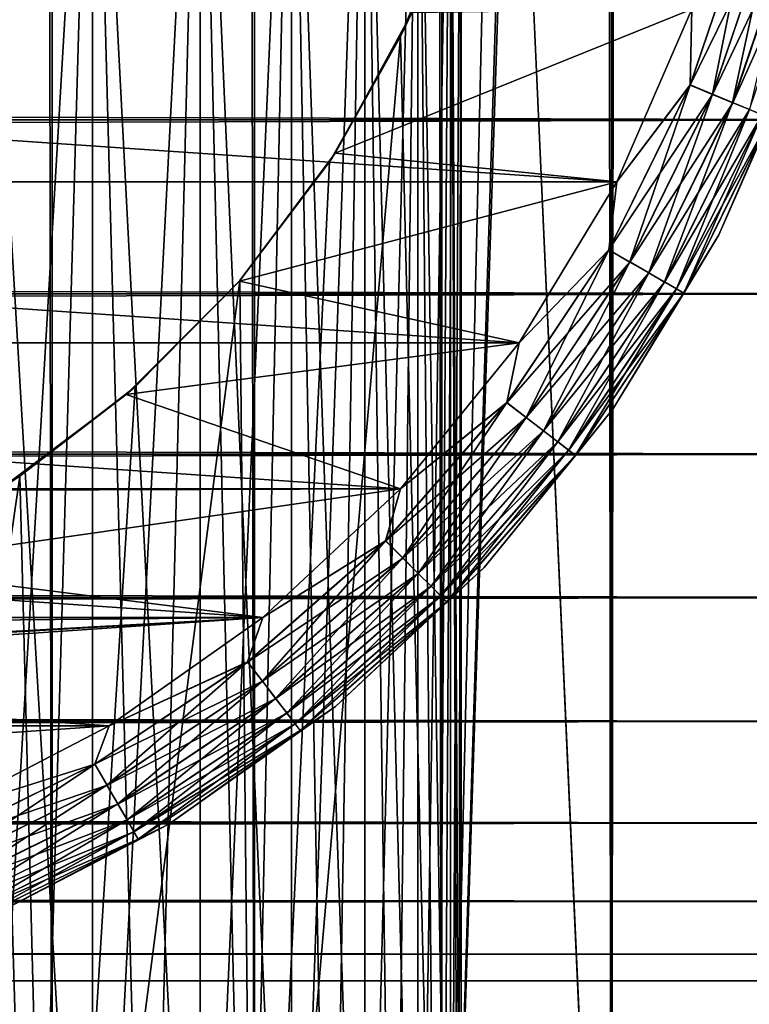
# Model space of a CAD drawing. Extents: x -265 to 265, y 0 to 1307.
# Tile 81 of 256: x 255.46 to 261.81, y 7.33 to 15.89. Entities that reach past the tile are written whole.
import ezdxf

# ---------------------------------------------------------------- set-up
doc = ezdxf.new("R2010")
doc.units = 0
doc.header["$LTSCALE"] = 81.481481
for name, color, linetype in [('119', 7, 'CONTINUOUS'), ('120', 7, 'CONTINUOUS'), ('128', 7, 'CONTINUOUS'), ('129', 7, 'CONTINUOUS'), ('130', 7, 'CONTINUOUS'), ('132', 7, 'CONTINUOUS'), ('136', 7, 'CONTINUOUS'), ('140', 7, 'CONTINUOUS'), ('144', 7, 'CONTINUOUS'), ('145', 7, 'CONTINUOUS'), ('76', 7, 'CONTINUOUS')]:
    doc.layers.add(name, color=color, linetype=linetype)

msp = doc.modelspace()

# ---------------------------------------------------------------- linework, layer by layer
at = {"layer": '119', "color": 7, "linetype": 'CONTINUOUS'}
for points in [[(253.8823, 1, 14.4889), (255.7403, 1, 13.8582), (253.8823, 1299, 14.4889), (253.8823, 1, 14.4889)], [(253.8823, 1299, 14.4889), (255.7403, 1, 13.8582), (255.7403, 1299, 13.8582), (253.8823, 1299, 14.4889)], [(255.7403, 1, 13.8582), (257.5, 1, 12.9904), (255.7403, 1299, 13.8582), (255.7403, 1, 13.8582)], [(255.7403, 1299, 13.8582), (257.5, 1, 12.9904), (257.5, 1299, 12.9904), (255.7403, 1299, 13.8582)], [(257.5, 1, 12.9904), (259.1314, 1, 11.9003), (257.5, 1299, 12.9904), (257.5, 1, 12.9904)], [(257.5, 1299, 12.9904), (259.1314, 1, 11.9003), (259.1314, 1299, 11.9003), (257.5, 1299, 12.9904)], [(259.1314, 1, 11.9003), (260.6066, 1, 10.6066), (259.1314, 1299, 11.9003), (259.1314, 1, 11.9003)], [(259.1314, 1299, 11.9003), (260.6066, 1, 10.6066), (260.6066, 1299, 10.6066), (259.1314, 1299, 11.9003)], [(260.6066, 1, 10.6066), (261.9003, 1, 9.1314), (260.6066, 1299, 10.6066), (260.6066, 1, 10.6066)], [(260.6066, 1299, 10.6066), (261.9003, 1, 9.1314), (261.9003, 1299, 9.1314), (260.6066, 1299, 10.6066)]]:
    msp.add_3dface(points, dxfattribs=at)
at = {"layer": '120', "color": 7, "linetype": 'CONTINUOUS'}
for points in [[(260.6066, 1299, -10.6066), (260.6066, 1, -10.6066), (259.75, 20, -11.399), (260.6066, 1299, -10.6066)], [(261.9003, 1, -9.1314), (260.6066, 1, -10.6066), (261.9003, 1299, -9.1314), (261.9003, 1, -9.1314)], [(261.9003, 1299, -9.1314), (260.6066, 1, -10.6066), (260.6066, 1299, -10.6066), (261.9003, 1299, -9.1314)], [(260.6066, 1, -10.6066), (259.1314, 1, -11.9003), (259.75, 20, -11.399), (260.6066, 1, -10.6066)], [(259.75, 20, -11.399), (259.1314, 1, -11.9003), (259.6951, 18.9668, -11.4457), (259.75, 20, -11.399)], [(259.6951, 18.9668, -11.4457), (259.1314, 1, -11.9003), (259.525, 17.9175, -11.5877), (259.6951, 18.9668, -11.4457)], [(259.525, 17.9175, -11.5877), (259.1314, 1, -11.9003), (259.2244, 16.842, -11.8284), (259.525, 17.9175, -11.5877)], [(259.2244, 16.842, -11.8284), (259.1314, 1, -11.9003), (258.7723, 15.7446, -12.1674), (259.2244, 16.842, -11.8284)], [(259.1314, 1, -11.9003), (257.5, 1, -12.9904), (258.7723, 15.7446, -12.1674), (259.1314, 1, -11.9003)], [(258.7723, 15.7446, -12.1674), (257.5, 1, -12.9904), (258.1533, 14.6534, -12.5906), (258.7723, 15.7446, -12.1674)], [(258.1533, 14.6534, -12.5906), (257.5, 1, -12.9904), (257.3737, 13.621, -13.0625), (258.1533, 14.6534, -12.5906)], [(257.5, 1, -12.9904), (255.7403, 1, -13.8582), (257.3737, 13.621, -13.0625), (257.5, 1, -12.9904)], [(257.3737, 13.621, -13.0625), (255.7403, 1, -13.8582), (256.4613, 12.6984, -13.537), (257.3737, 13.621, -13.0625)], [(256.4613, 12.6984, -13.537), (255.7403, 1, -13.8582), (255.4584, 11.9211, -13.9716), (256.4613, 12.6984, -13.537)], [(255.7403, 1, -13.8582), (253.8823, 1, -14.4889), (255.4584, 11.9211, -13.9716), (255.7403, 1, -13.8582)], [(255.4584, 11.9211, -13.9716), (253.8823, 1, -14.4889), (254.4009, 11.2997, -14.3399), (255.4584, 11.9211, -13.9716)]]:
    msp.add_3dface(points, dxfattribs=at)
at = {"layer": '128', "color": 7, "linetype": 'CONTINUOUS'}
for points in [[(259.2244, 16.842, -11.8284), (258.7723, 15.7446, -12.1674), (258.8689, 15.9497, -25), (259.2244, 16.842, -11.8284)], [(258.8689, 15.9497, -25), (258.7723, 15.7446, -12.1674), (258.2022, 14.7288, -25), (258.8689, 15.9497, -25)], [(258.7723, 15.7446, -12.1674), (258.1533, 14.6534, -12.5906), (258.2022, 14.7288, -25), (258.7723, 15.7446, -12.1674)], [(258.2022, 14.7288, -25), (257.3737, 13.621, -13.0625), (257.3686, 13.6151, -25), (258.2022, 14.7288, -25)], [(258.1533, 14.6534, -12.5906), (257.3737, 13.621, -13.0625), (258.2022, 14.7288, -25), (258.1533, 14.6534, -12.5906)], [(257.3737, 13.621, -13.0625), (256.4613, 12.6984, -13.537), (257.3686, 13.6151, -25), (257.3737, 13.621, -13.0625)], [(257.3686, 13.6151, -25), (256.4613, 12.6984, -13.537), (256.3849, 12.6314, -25), (257.3686, 13.6151, -25)], [(256.4613, 12.6984, -13.537), (255.4584, 11.9211, -13.9716), (256.3849, 12.6314, -25), (256.4613, 12.6984, -13.537)], [(256.3849, 12.6314, -25), (255.4584, 11.9211, -13.9716), (255.2712, 11.7978, -25), (256.3849, 12.6314, -25)], [(255.4584, 11.9211, -13.9716), (254.4009, 11.2997, -14.3399), (255.2712, 11.7978, -25), (255.4584, 11.9211, -13.9716)]]:
    msp.add_3dface(points, dxfattribs=at)
at = {"layer": '129', "color": 7, "linetype": 'CONTINUOUS'}
for points in [[(258.8689, 15.9497, -25), (258.2022, 14.7288, -25), (261.3071, 15.9814, -25), (258.8689, 15.9497, -25)], [(261.3071, 15.9814, -25), (258.2022, 14.7288, -25), (260.6546, 14.4792, -25), (261.3071, 15.9814, -25)], [(258.2022, 14.7288, -25), (257.3686, 13.6151, -25), (260.6546, 14.4792, -25), (258.2022, 14.7288, -25)], [(260.6546, 14.4792, -25), (257.3686, 13.6151, -25), (259.8036, 13.0798, -25), (260.6546, 14.4792, -25)], [(257.3686, 13.6151, -25), (256.3849, 12.6314, -25), (259.8036, 13.0798, -25), (257.3686, 13.6151, -25)], [(259.8036, 13.0798, -25), (256.3849, 12.6314, -25), (258.77, 11.8093, -25), (259.8036, 13.0798, -25)], [(256.3849, 12.6314, -25), (255.2712, 11.7978, -25), (258.77, 11.8093, -25), (256.3849, 12.6314, -25)], [(255.2712, 11.7978, -25), (254.0503, 11.1311, -25), (258.77, 11.8093, -25), (255.2712, 11.7978, -25)], [(258.77, 11.8093, -25), (254.0503, 11.1311, -25), (257.573, 10.6914, -25), (258.77, 11.8093, -25)], [(254.0503, 11.1311, -25), (252.7469, 10.6449, -25), (257.573, 10.6914, -25), (254.0503, 11.1311, -25)], [(250, 10.25, -25), (243.765, 9.7469, -25), (257.573, 10.6914, -25), (250, 10.25, -25)], [(257.573, 10.6914, -25), (243.765, 9.7469, -25), (256.235, 9.7469, -25), (257.573, 10.6914, -25)], [(251.3876, 10.3492, -25), (250, 10.25, -25), (257.573, 10.6914, -25), (251.3876, 10.3492, -25)], [(252.7469, 10.6449, -25), (251.3876, 10.3492, -25), (257.573, 10.6914, -25), (252.7469, 10.6449, -25)], [(243.765, 9.7469, -25), (245.2192, 8.9934, -25), (256.235, 9.7469, -25), (243.765, 9.7469, -25)], [(256.235, 9.7469, -25), (245.2192, 8.9934, -25), (254.7808, 8.9934, -25), (256.235, 9.7469, -25)]]:
    msp.add_3dface(points, dxfattribs=at)
at = {"layer": '130', "color": 7, "linetype": 'CONTINUOUS'}
for points in [[(239.3454, 14.4792, -75), (238.6929, 15.9814, -75), (260.6546, 14.4792, -75), (239.3454, 14.4792, -75)], [(260.6546, 14.4792, -75), (238.6929, 15.9814, -75), (261.3071, 15.9814, -75), (260.6546, 14.4792, -75)], [(240.1964, 13.0798, -75), (239.3454, 14.4792, -75), (259.8036, 13.0798, -75), (240.1964, 13.0798, -75)], [(259.8036, 13.0798, -75), (239.3454, 14.4792, -75), (260.6546, 14.4792, -75), (259.8036, 13.0798, -75)], [(241.23, 11.8093, -75), (240.1964, 13.0798, -75), (258.77, 11.8093, -75), (241.23, 11.8093, -75)], [(258.77, 11.8093, -75), (240.1964, 13.0798, -75), (259.8036, 13.0798, -75), (258.77, 11.8093, -75)], [(242.427, 10.6914, -75), (241.23, 11.8093, -75), (257.573, 10.6914, -75), (242.427, 10.6914, -75)], [(257.573, 10.6914, -75), (241.23, 11.8093, -75), (258.77, 11.8093, -75), (257.573, 10.6914, -75)], [(243.765, 9.7469, -75), (242.427, 10.6914, -75), (256.235, 9.7469, -75), (243.765, 9.7469, -75)], [(256.235, 9.7469, -75), (242.427, 10.6914, -75), (257.573, 10.6914, -75), (256.235, 9.7469, -75)], [(254.7808, 8.9934, -75), (243.765, 9.7469, -75), (256.235, 9.7469, -75), (254.7808, 8.9934, -75)]]:
    msp.add_3dface(points, dxfattribs=at)
at = {"layer": '132', "color": 7, "linetype": 'CONTINUOUS'}
for points in [[(261.5425, 14.0192, -74), (262.2494, 15.6466, -74), (261.5425, 14.0192, -26), (261.5425, 14.0192, -74)], [(261.5425, 14.0192, -26), (262.2494, 15.6466, -74), (262.2494, 15.6466, -26), (261.5425, 14.0192, -26)], [(260.6206, 12.5032, -74), (261.5425, 14.0192, -74), (260.6206, 12.5032, -26), (260.6206, 12.5032, -74)], [(260.6206, 12.5032, -26), (261.5425, 14.0192, -74), (261.5425, 14.0192, -26), (260.6206, 12.5032, -26)], [(259.5009, 11.1268, -74), (260.6206, 12.5032, -74), (259.5009, 11.1268, -26), (259.5009, 11.1268, -74)], [(259.5009, 11.1268, -26), (260.6206, 12.5032, -74), (260.6206, 12.5032, -26), (259.5009, 11.1268, -26)], [(258.2041, 9.9158, -74), (259.5009, 11.1268, -74), (258.2041, 9.9158, -26), (258.2041, 9.9158, -74)], [(258.2041, 9.9158, -26), (259.5009, 11.1268, -74), (259.5009, 11.1268, -26), (258.2041, 9.9158, -26)], [(256.7546, 8.8925, -74), (258.2041, 9.9158, -74), (256.7546, 8.8925, -26), (256.7546, 8.8925, -74)], [(256.7546, 8.8925, -26), (258.2041, 9.9158, -74), (258.2041, 9.9158, -26), (256.7546, 8.8925, -26)], [(255.1792, 8.0763, -74), (256.7546, 8.8925, -74), (255.1792, 8.0763, -26), (255.1792, 8.0763, -74)], [(255.1792, 8.0763, -26), (256.7546, 8.8925, -74), (256.7546, 8.8925, -26), (255.1792, 8.0763, -26)]]:
    msp.add_3dface(points, dxfattribs=at)
at = {"layer": '136', "color": 7, "linetype": 'CONTINUOUS'}
for points in [[(261.2911, 15.3231, -74.9752), (261.3071, 15.9814, -75), (261.805, 16.8369, -74.9752), (261.2911, 15.3231, -74.9752)], [(261.2911, 15.3231, -74.9752), (261.805, 16.8369, -74.9752), (261.4867, 15.2421, -74.9014), (261.2911, 15.3231, -74.9752)], [(261.4867, 15.2421, -74.9014), (261.805, 16.8369, -74.9752), (262.0094, 16.7821, -74.9014), (261.4867, 15.2421, -74.9014)], [(261.4867, 15.2421, -74.9014), (262.0094, 16.7821, -74.9014), (261.6621, 15.1694, -74.7823), (261.4867, 15.2421, -74.9014)], [(261.6621, 15.1694, -74.7823), (262.0094, 16.7821, -74.9014), (262.1928, 16.7329, -74.7823), (261.6621, 15.1694, -74.7823)], [(261.6621, 15.1694, -74.7823), (262.1928, 16.7329, -74.7823), (261.8086, 15.1087, -74.6238), (261.6621, 15.1694, -74.7823)], [(260.6546, 14.4792, -75), (261.3071, 15.9814, -75), (261.2911, 15.3231, -74.9752), (260.6546, 14.4792, -75)], [(262.2494, 15.6466, -74), (261.5425, 14.0192, -74), (261.9873, 15.0347, -74.2225), (262.2494, 15.6466, -74)], [(260.5841, 13.8893, -74.9752), (260.6546, 14.4792, -75), (261.2911, 15.3231, -74.9752), (260.5841, 13.8893, -74.9752)], [(260.5841, 13.8893, -74.9752), (261.2911, 15.3231, -74.9752), (260.7674, 13.7835, -74.9014), (260.5841, 13.8893, -74.9752)], [(260.7674, 13.7835, -74.9014), (261.2911, 15.3231, -74.9752), (261.4867, 15.2421, -74.9014), (260.7674, 13.7835, -74.9014)], [(260.7674, 13.7835, -74.9014), (261.4867, 15.2421, -74.9014), (260.9318, 13.6885, -74.7823), (260.7674, 13.7835, -74.9014)], [(260.9318, 13.6885, -74.7823), (261.4867, 15.2421, -74.9014), (261.6621, 15.1694, -74.7823), (260.9318, 13.6885, -74.7823)], [(260.9318, 13.6885, -74.7823), (261.6621, 15.1694, -74.7823), (261.0691, 13.6092, -74.6238), (260.9318, 13.6885, -74.7823)], [(261.0691, 13.6092, -74.6238), (261.6621, 15.1694, -74.7823), (261.8086, 15.1087, -74.6238), (261.0691, 13.6092, -74.6238)], [(261.0691, 13.6092, -74.6238), (261.8086, 15.1087, -74.6238), (261.1725, 13.5496, -74.4341), (261.0691, 13.6092, -74.6238)], [(261.1725, 13.5496, -74.4341), (261.8086, 15.1087, -74.6238), (261.9189, 15.0631, -74.4341), (261.1725, 13.5496, -74.4341)], [(261.1725, 13.5496, -74.4341), (261.9189, 15.0631, -74.4341), (261.2366, 13.5125, -74.2225), (261.1725, 13.5496, -74.4341)], [(261.2366, 13.5125, -74.2225), (261.9189, 15.0631, -74.4341), (261.9873, 15.0347, -74.2225), (261.2366, 13.5125, -74.2225)], [(261.5425, 14.0192, -74), (261.2366, 13.5125, -74.2225), (261.9873, 15.0347, -74.2225), (261.5425, 14.0192, -74)], [(259.8036, 13.0798, -75), (260.6546, 14.4792, -75), (260.5841, 13.8893, -74.9752), (259.8036, 13.0798, -75)], [(261.5425, 14.0192, -74), (260.6206, 12.5032, -74), (261.2366, 13.5125, -74.2225), (261.5425, 14.0192, -74)], [(259.6959, 12.5601, -74.9752), (259.8036, 13.0798, -75), (260.5841, 13.8893, -74.9752), (259.6959, 12.5601, -74.9752)], [(259.6959, 12.5601, -74.9752), (260.5841, 13.8893, -74.9752), (259.8638, 12.4312, -74.9014), (259.6959, 12.5601, -74.9752)], [(259.8638, 12.4312, -74.9014), (260.5841, 13.8893, -74.9752), (260.7674, 13.7835, -74.9014), (259.8638, 12.4312, -74.9014)], [(259.8638, 12.4312, -74.9014), (260.7674, 13.7835, -74.9014), (260.0145, 12.3156, -74.7823), (259.8638, 12.4312, -74.9014)], [(260.0145, 12.3156, -74.7823), (260.7674, 13.7835, -74.9014), (260.9318, 13.6885, -74.7823), (260.0145, 12.3156, -74.7823)], [(260.0145, 12.3156, -74.7823), (260.9318, 13.6885, -74.7823), (260.1403, 12.2191, -74.6238), (260.0145, 12.3156, -74.7823)], [(260.1403, 12.2191, -74.6238), (260.9318, 13.6885, -74.7823), (261.0691, 13.6092, -74.6238), (260.1403, 12.2191, -74.6238)], [(260.1403, 12.2191, -74.6238), (261.0691, 13.6092, -74.6238), (260.2349, 12.1464, -74.4341), (260.1403, 12.2191, -74.6238)], [(260.2349, 12.1464, -74.4341), (261.0691, 13.6092, -74.6238), (261.1725, 13.5496, -74.4341), (260.2349, 12.1464, -74.4341)], [(260.2349, 12.1464, -74.4341), (261.1725, 13.5496, -74.4341), (260.2937, 12.1014, -74.2225), (260.2349, 12.1464, -74.4341)], [(260.2937, 12.1014, -74.2225), (261.1725, 13.5496, -74.4341), (261.2366, 13.5125, -74.2225), (260.2937, 12.1014, -74.2225)], [(260.6206, 12.5032, -74), (260.2937, 12.1014, -74.2225), (261.2366, 13.5125, -74.2225), (260.6206, 12.5032, -74)], [(258.77, 11.8093, -75), (259.8036, 13.0798, -75), (259.6959, 12.5601, -74.9752), (258.77, 11.8093, -75)], [(258.6419, 11.3581, -74.9752), (258.77, 11.8093, -75), (259.6959, 12.5601, -74.9752), (258.6419, 11.3581, -74.9752)], [(258.6419, 11.3581, -74.9752), (259.6959, 12.5601, -74.9752), (258.7915, 11.2085, -74.9014), (258.6419, 11.3581, -74.9752)], [(258.7915, 11.2085, -74.9014), (259.6959, 12.5601, -74.9752), (259.8638, 12.4312, -74.9014), (258.7915, 11.2085, -74.9014)], [(258.7915, 11.2085, -74.9014), (259.8638, 12.4312, -74.9014), (258.9258, 11.0742, -74.7823), (258.7915, 11.2085, -74.9014)], [(258.9258, 11.0742, -74.7823), (259.8638, 12.4312, -74.9014), (260.0145, 12.3156, -74.7823), (258.9258, 11.0742, -74.7823)], [(260.6206, 12.5032, -74), (259.5009, 11.1268, -74), (260.2937, 12.1014, -74.2225), (260.6206, 12.5032, -74)], [(258.9258, 11.0742, -74.7823), (260.0145, 12.3156, -74.7823), (259.0379, 10.9621, -74.6238), (258.9258, 11.0742, -74.7823)], [(259.0379, 10.9621, -74.6238), (260.0145, 12.3156, -74.7823), (260.1403, 12.2191, -74.6238), (259.0379, 10.9621, -74.6238)], [(259.0379, 10.9621, -74.6238), (260.1403, 12.2191, -74.6238), (259.1223, 10.8777, -74.4341), (259.0379, 10.9621, -74.6238)], [(259.1223, 10.8777, -74.4341), (260.1403, 12.2191, -74.6238), (260.2349, 12.1464, -74.4341), (259.1223, 10.8777, -74.4341)], [(259.1223, 10.8777, -74.4341), (260.2349, 12.1464, -74.4341), (259.1747, 10.8253, -74.2225), (259.1223, 10.8777, -74.4341)], [(259.1747, 10.8253, -74.2225), (260.2349, 12.1464, -74.4341), (260.2937, 12.1014, -74.2225), (259.1747, 10.8253, -74.2225)], [(259.5009, 11.1268, -74), (259.1747, 10.8253, -74.2225), (260.2937, 12.1014, -74.2225), (259.5009, 11.1268, -74)], [(257.573, 10.6914, -75), (258.77, 11.8093, -75), (258.6419, 11.3581, -74.9752), (257.573, 10.6914, -75)], [(257.4399, 10.3041, -74.9752), (257.573, 10.6914, -75), (258.6419, 11.3581, -74.9752), (257.4399, 10.3041, -74.9752)], [(257.4399, 10.3041, -74.9752), (258.6419, 11.3581, -74.9752), (257.5688, 10.1362, -74.9014), (257.4399, 10.3041, -74.9752)], [(257.5688, 10.1362, -74.9014), (258.6419, 11.3581, -74.9752), (258.7915, 11.2085, -74.9014), (257.5688, 10.1362, -74.9014)], [(257.5688, 10.1362, -74.9014), (258.7915, 11.2085, -74.9014), (257.6844, 9.9855, -74.7823), (257.5688, 10.1362, -74.9014)], [(257.6844, 9.9855, -74.7823), (258.7915, 11.2085, -74.9014), (258.9258, 11.0742, -74.7823), (257.6844, 9.9855, -74.7823)], [(257.6844, 9.9855, -74.7823), (258.9258, 11.0742, -74.7823), (257.7809, 9.8597, -74.6238), (257.6844, 9.9855, -74.7823)], [(257.7809, 9.8597, -74.6238), (258.9258, 11.0742, -74.7823), (259.0379, 10.9621, -74.6238), (257.7809, 9.8597, -74.6238)], [(259.5009, 11.1268, -74), (258.2041, 9.9158, -74), (259.1747, 10.8253, -74.2225), (259.5009, 11.1268, -74)], [(257.7809, 9.8597, -74.6238), (259.0379, 10.9621, -74.6238), (257.8536, 9.7651, -74.4341), (257.7809, 9.8597, -74.6238)], [(257.8536, 9.7651, -74.4341), (259.0379, 10.9621, -74.6238), (259.1223, 10.8777, -74.4341), (257.8536, 9.7651, -74.4341)], [(257.8536, 9.7651, -74.4341), (259.1223, 10.8777, -74.4341), (257.8986, 9.7063, -74.2225), (257.8536, 9.7651, -74.4341)], [(257.8986, 9.7063, -74.2225), (259.1223, 10.8777, -74.4341), (259.1747, 10.8253, -74.2225), (257.8986, 9.7063, -74.2225)], [(258.2041, 9.9158, -74), (257.8986, 9.7063, -74.2225), (259.1747, 10.8253, -74.2225), (258.2041, 9.9158, -74)], [(256.235, 9.7469, -75), (257.573, 10.6914, -75), (257.4399, 10.3041, -74.9752), (256.235, 9.7469, -75)], [(256.1107, 9.4159, -74.9752), (256.235, 9.7469, -75), (257.4399, 10.3041, -74.9752), (256.1107, 9.4159, -74.9752)], [(256.1107, 9.4159, -74.9752), (257.4399, 10.3041, -74.9752), (256.2165, 9.2326, -74.9014), (256.1107, 9.4159, -74.9752)], [(256.2165, 9.2326, -74.9014), (257.4399, 10.3041, -74.9752), (257.5688, 10.1362, -74.9014), (256.2165, 9.2326, -74.9014)], [(256.2165, 9.2326, -74.9014), (257.5688, 10.1362, -74.9014), (256.3115, 9.0682, -74.7823), (256.2165, 9.2326, -74.9014)], [(256.3115, 9.0682, -74.7823), (257.5688, 10.1362, -74.9014), (257.6844, 9.9855, -74.7823), (256.3115, 9.0682, -74.7823)], [(256.3115, 9.0682, -74.7823), (257.6844, 9.9855, -74.7823), (256.3908, 8.9309, -74.6238), (256.3115, 9.0682, -74.7823)], [(256.3908, 8.9309, -74.6238), (257.6844, 9.9855, -74.7823), (257.7809, 9.8597, -74.6238), (256.3908, 8.9309, -74.6238)], [(256.3908, 8.9309, -74.6238), (257.7809, 9.8597, -74.6238), (256.4504, 8.8275, -74.4341), (256.3908, 8.9309, -74.6238)], [(256.4504, 8.8275, -74.4341), (257.7809, 9.8597, -74.6238), (257.8536, 9.7651, -74.4341), (256.4504, 8.8275, -74.4341)], [(258.2041, 9.9158, -74), (256.7546, 8.8925, -74), (257.8986, 9.7063, -74.2225), (258.2041, 9.9158, -74)], [(256.4504, 8.8275, -74.4341), (257.8536, 9.7651, -74.4341), (256.4875, 8.7634, -74.2225), (256.4504, 8.8275, -74.4341)], [(256.4875, 8.7634, -74.2225), (257.8536, 9.7651, -74.4341), (257.8986, 9.7063, -74.2225), (256.4875, 8.7634, -74.2225)], [(254.7808, 8.9934, -75), (256.235, 9.7469, -75), (256.1107, 9.4159, -74.9752), (254.7808, 8.9934, -75)], [(256.7546, 8.8925, -74), (256.4875, 8.7634, -74.2225), (257.8986, 9.7063, -74.2225), (256.7546, 8.8925, -74)], [(254.6769, 8.7089, -74.9752), (254.7808, 8.9934, -75), (256.1107, 9.4159, -74.9752), (254.6769, 8.7089, -74.9752)], [(254.6769, 8.7089, -74.9752), (256.1107, 9.4159, -74.9752), (254.7579, 8.5133, -74.9014), (254.6769, 8.7089, -74.9752)], [(254.7579, 8.5133, -74.9014), (256.1107, 9.4159, -74.9752), (256.2165, 9.2326, -74.9014), (254.7579, 8.5133, -74.9014)], [(254.7579, 8.5133, -74.9014), (256.2165, 9.2326, -74.9014), (254.8306, 8.3379, -74.7823), (254.7579, 8.5133, -74.9014)], [(254.8306, 8.3379, -74.7823), (256.2165, 9.2326, -74.9014), (256.3115, 9.0682, -74.7823), (254.8306, 8.3379, -74.7823)], [(254.8306, 8.3379, -74.7823), (256.3115, 9.0682, -74.7823), (254.8913, 8.1914, -74.6238), (254.8306, 8.3379, -74.7823)], [(254.8913, 8.1914, -74.6238), (256.3115, 9.0682, -74.7823), (256.3908, 8.9309, -74.6238), (254.8913, 8.1914, -74.6238)], [(254.8913, 8.1914, -74.6238), (256.3908, 8.9309, -74.6238), (254.9369, 8.0811, -74.4341), (254.8913, 8.1914, -74.6238)], [(254.9369, 8.0811, -74.4341), (256.3908, 8.9309, -74.6238), (256.4504, 8.8275, -74.4341), (254.9369, 8.0811, -74.4341)], [(254.9369, 8.0811, -74.4341), (256.4504, 8.8275, -74.4341), (254.9653, 8.0127, -74.2225), (254.9369, 8.0811, -74.4341)], [(254.9653, 8.0127, -74.2225), (256.4504, 8.8275, -74.4341), (256.4875, 8.7634, -74.2225), (254.9653, 8.0127, -74.2225)], [(256.7546, 8.8925, -74), (255.1792, 8.0763, -74), (256.4875, 8.7634, -74.2225), (256.7546, 8.8925, -74)], [(255.1792, 8.0763, -74), (254.9653, 8.0127, -74.2225), (256.4875, 8.7634, -74.2225), (255.1792, 8.0763, -74)]]:
    msp.add_3dface(points, dxfattribs=at)
at = {"layer": '140', "color": 7, "linetype": 'CONTINUOUS'}
for points in [[(261.806, 16.8366, -25.0251), (261.3071, 15.9814, -25), (261.2921, 15.3226, -25.0251), (261.806, 16.8366, -25.0251)], [(261.806, 16.8366, -25.0251), (261.2921, 15.3226, -25.0251), (262.0104, 16.7818, -25.0991), (261.806, 16.8366, -25.0251)], [(262.0104, 16.7818, -25.0991), (261.2921, 15.3226, -25.0251), (261.4876, 15.2417, -25.0991), (262.0104, 16.7818, -25.0991)], [(262.0104, 16.7818, -25.0991), (261.4876, 15.2417, -25.0991), (262.1937, 16.7327, -25.2184), (262.0104, 16.7818, -25.0991)], [(262.1937, 16.7327, -25.2184), (261.4876, 15.2417, -25.0991), (261.6629, 15.1691, -25.2184), (262.1937, 16.7327, -25.2184)], [(262.1937, 16.7327, -25.2184), (261.6629, 15.1691, -25.2184), (262.3467, 16.6917, -25.377), (262.1937, 16.7327, -25.2184)], [(262.3467, 16.6917, -25.377), (261.6629, 15.1691, -25.2184), (261.8093, 15.1084, -25.377), (262.3467, 16.6917, -25.377)], [(261.3071, 15.9814, -25), (260.6546, 14.4792, -25), (261.2921, 15.3226, -25.0251), (261.3071, 15.9814, -25)], [(261.5425, 14.0192, -26), (262.2494, 15.6466, -26), (261.9875, 15.0346, -25.7786), (261.5425, 14.0192, -26)], [(261.2921, 15.3226, -25.0251), (260.6546, 14.4792, -25), (260.585, 13.8887, -25.0251), (261.2921, 15.3226, -25.0251)], [(261.2921, 15.3226, -25.0251), (260.585, 13.8887, -25.0251), (261.4876, 15.2417, -25.0991), (261.2921, 15.3226, -25.0251)], [(261.4876, 15.2417, -25.0991), (260.585, 13.8887, -25.0251), (260.7682, 13.783, -25.0991), (261.4876, 15.2417, -25.0991)], [(261.4876, 15.2417, -25.0991), (260.7682, 13.783, -25.0991), (261.6629, 15.1691, -25.2184), (261.4876, 15.2417, -25.0991)], [(261.6629, 15.1691, -25.2184), (260.7682, 13.783, -25.0991), (260.9326, 13.6881, -25.2184), (261.6629, 15.1691, -25.2184)], [(261.6629, 15.1691, -25.2184), (260.9326, 13.6881, -25.2184), (261.8093, 15.1084, -25.377), (261.6629, 15.1691, -25.2184)], [(261.8093, 15.1084, -25.377), (260.9326, 13.6881, -25.2184), (261.0698, 13.6089, -25.377), (261.8093, 15.1084, -25.377)], [(261.8093, 15.1084, -25.377), (261.0698, 13.6089, -25.377), (261.9193, 15.0629, -25.5669), (261.8093, 15.1084, -25.377)], [(261.9193, 15.0629, -25.5669), (261.0698, 13.6089, -25.377), (261.1729, 13.5493, -25.5669), (261.9193, 15.0629, -25.5669)], [(261.9193, 15.0629, -25.5669), (261.1729, 13.5493, -25.5669), (261.9875, 15.0346, -25.7786), (261.9193, 15.0629, -25.5669)], [(261.9875, 15.0346, -25.7786), (261.1729, 13.5493, -25.5669), (261.2368, 13.5124, -25.7786), (261.9875, 15.0346, -25.7786)], [(261.5425, 14.0192, -26), (261.9875, 15.0346, -25.7786), (261.2368, 13.5124, -25.7786), (261.5425, 14.0192, -26)], [(260.6546, 14.4792, -25), (259.8036, 13.0798, -25), (260.585, 13.8887, -25.0251), (260.6546, 14.4792, -25)], [(260.6206, 12.5032, -26), (261.5425, 14.0192, -26), (261.2368, 13.5124, -25.7786), (260.6206, 12.5032, -26)], [(260.585, 13.8887, -25.0251), (259.8036, 13.0798, -25), (259.6968, 12.5594, -25.0251), (260.585, 13.8887, -25.0251)], [(260.585, 13.8887, -25.0251), (259.6968, 12.5594, -25.0251), (260.7682, 13.783, -25.0991), (260.585, 13.8887, -25.0251)], [(260.7682, 13.783, -25.0991), (259.6968, 12.5594, -25.0251), (259.8646, 12.4306, -25.0991), (260.7682, 13.783, -25.0991)], [(260.7682, 13.783, -25.0991), (259.8646, 12.4306, -25.0991), (260.9326, 13.6881, -25.2184), (260.7682, 13.783, -25.0991)], [(260.9326, 13.6881, -25.2184), (259.8646, 12.4306, -25.0991), (260.0152, 12.3151, -25.2184), (260.9326, 13.6881, -25.2184)], [(260.9326, 13.6881, -25.2184), (260.0152, 12.3151, -25.2184), (261.0698, 13.6089, -25.377), (260.9326, 13.6881, -25.2184)], [(261.0698, 13.6089, -25.377), (260.0152, 12.3151, -25.2184), (260.1408, 12.2187, -25.377), (261.0698, 13.6089, -25.377)], [(261.0698, 13.6089, -25.377), (260.1408, 12.2187, -25.377), (261.1729, 13.5493, -25.5669), (261.0698, 13.6089, -25.377)], [(261.1729, 13.5493, -25.5669), (260.1408, 12.2187, -25.377), (260.2353, 12.1462, -25.5669), (261.1729, 13.5493, -25.5669)], [(261.1729, 13.5493, -25.5669), (260.2353, 12.1462, -25.5669), (261.2368, 13.5124, -25.7786), (261.1729, 13.5493, -25.5669)], [(261.2368, 13.5124, -25.7786), (260.2353, 12.1462, -25.5669), (260.2939, 12.1012, -25.7786), (261.2368, 13.5124, -25.7786)], [(260.6206, 12.5032, -26), (261.2368, 13.5124, -25.7786), (260.2939, 12.1012, -25.7786), (260.6206, 12.5032, -26)], [(259.8036, 13.0798, -25), (258.77, 11.8093, -25), (259.6968, 12.5594, -25.0251), (259.8036, 13.0798, -25)], [(259.6968, 12.5594, -25.0251), (258.77, 11.8093, -25), (258.6426, 11.3574, -25.0251), (259.6968, 12.5594, -25.0251)], [(259.6968, 12.5594, -25.0251), (258.6426, 11.3574, -25.0251), (259.8646, 12.4306, -25.0991), (259.6968, 12.5594, -25.0251)], [(259.8646, 12.4306, -25.0991), (258.6426, 11.3574, -25.0251), (258.7922, 11.2078, -25.0991), (259.8646, 12.4306, -25.0991)], [(259.8646, 12.4306, -25.0991), (258.7922, 11.2078, -25.0991), (260.0152, 12.3151, -25.2184), (259.8646, 12.4306, -25.0991)], [(259.5009, 11.1268, -26), (260.6206, 12.5032, -26), (260.2939, 12.1012, -25.7786), (259.5009, 11.1268, -26)], [(260.0152, 12.3151, -25.2184), (258.7922, 11.2078, -25.0991), (258.9264, 11.0736, -25.2184), (260.0152, 12.3151, -25.2184)], [(260.0152, 12.3151, -25.2184), (258.9264, 11.0736, -25.2184), (260.1408, 12.2187, -25.377), (260.0152, 12.3151, -25.2184)], [(260.1408, 12.2187, -25.377), (258.9264, 11.0736, -25.2184), (259.0384, 10.9616, -25.377), (260.1408, 12.2187, -25.377)], [(260.1408, 12.2187, -25.377), (259.0384, 10.9616, -25.377), (260.2353, 12.1462, -25.5669), (260.1408, 12.2187, -25.377)], [(260.2353, 12.1462, -25.5669), (259.0384, 10.9616, -25.377), (259.1226, 10.8774, -25.5669), (260.2353, 12.1462, -25.5669)], [(260.2353, 12.1462, -25.5669), (259.1226, 10.8774, -25.5669), (260.2939, 12.1012, -25.7786), (260.2353, 12.1462, -25.5669)], [(260.2939, 12.1012, -25.7786), (259.1226, 10.8774, -25.5669), (259.1748, 10.8252, -25.7786), (260.2939, 12.1012, -25.7786)], [(259.5009, 11.1268, -26), (260.2939, 12.1012, -25.7786), (259.1748, 10.8252, -25.7786), (259.5009, 11.1268, -26)], [(258.77, 11.8093, -25), (257.573, 10.6914, -25), (258.6426, 11.3574, -25.0251), (258.77, 11.8093, -25)], [(258.6426, 11.3574, -25.0251), (257.573, 10.6914, -25), (257.4406, 10.3032, -25.0251), (258.6426, 11.3574, -25.0251)], [(258.6426, 11.3574, -25.0251), (257.4406, 10.3032, -25.0251), (258.7922, 11.2078, -25.0991), (258.6426, 11.3574, -25.0251)], [(258.7922, 11.2078, -25.0991), (257.4406, 10.3032, -25.0251), (257.5694, 10.1354, -25.0991), (258.7922, 11.2078, -25.0991)], [(258.7922, 11.2078, -25.0991), (257.5694, 10.1354, -25.0991), (258.9264, 11.0736, -25.2184), (258.7922, 11.2078, -25.0991)], [(258.9264, 11.0736, -25.2184), (257.5694, 10.1354, -25.0991), (257.6849, 9.9848, -25.2184), (258.9264, 11.0736, -25.2184)], [(258.9264, 11.0736, -25.2184), (257.6849, 9.9848, -25.2184), (259.0384, 10.9616, -25.377), (258.9264, 11.0736, -25.2184)], [(258.2041, 9.9158, -26), (259.5009, 11.1268, -26), (259.1748, 10.8252, -25.7786), (258.2041, 9.9158, -26)], [(259.0384, 10.9616, -25.377), (257.6849, 9.9848, -25.2184), (257.7813, 9.8592, -25.377), (259.0384, 10.9616, -25.377)], [(259.0384, 10.9616, -25.377), (257.7813, 9.8592, -25.377), (259.1226, 10.8774, -25.5669), (259.0384, 10.9616, -25.377)], [(259.1226, 10.8774, -25.5669), (257.7813, 9.8592, -25.377), (257.8538, 9.7647, -25.5669), (259.1226, 10.8774, -25.5669)], [(259.1226, 10.8774, -25.5669), (257.8538, 9.7647, -25.5669), (259.1748, 10.8252, -25.7786), (259.1226, 10.8774, -25.5669)], [(259.1748, 10.8252, -25.7786), (257.8538, 9.7647, -25.5669), (257.8988, 9.7061, -25.7786), (259.1748, 10.8252, -25.7786)], [(258.2041, 9.9158, -26), (259.1748, 10.8252, -25.7786), (257.8988, 9.7061, -25.7786), (258.2041, 9.9158, -26)], [(257.573, 10.6914, -25), (256.235, 9.7469, -25), (257.4406, 10.3032, -25.0251), (257.573, 10.6914, -25)], [(257.4406, 10.3032, -25.0251), (256.235, 9.7469, -25), (256.1113, 9.415, -25.0251), (257.4406, 10.3032, -25.0251)], [(257.4406, 10.3032, -25.0251), (256.1113, 9.415, -25.0251), (257.5694, 10.1354, -25.0991), (257.4406, 10.3032, -25.0251)], [(257.5694, 10.1354, -25.0991), (256.1113, 9.415, -25.0251), (256.217, 9.2318, -25.0991), (257.5694, 10.1354, -25.0991)], [(257.5694, 10.1354, -25.0991), (256.217, 9.2318, -25.0991), (257.6849, 9.9848, -25.2184), (257.5694, 10.1354, -25.0991)], [(257.6849, 9.9848, -25.2184), (256.217, 9.2318, -25.0991), (256.3119, 9.0674, -25.2184), (257.6849, 9.9848, -25.2184)], [(257.6849, 9.9848, -25.2184), (256.3119, 9.0674, -25.2184), (257.7813, 9.8592, -25.377), (257.6849, 9.9848, -25.2184)], [(257.7813, 9.8592, -25.377), (256.3119, 9.0674, -25.2184), (256.3911, 8.9302, -25.377), (257.7813, 9.8592, -25.377)], [(257.7813, 9.8592, -25.377), (256.3911, 8.9302, -25.377), (257.8538, 9.7647, -25.5669), (257.7813, 9.8592, -25.377)], [(256.7546, 8.8925, -26), (258.2041, 9.9158, -26), (257.8988, 9.7061, -25.7786), (256.7546, 8.8925, -26)], [(256.235, 9.7469, -25), (254.7808, 8.9934, -25), (256.1113, 9.415, -25.0251), (256.235, 9.7469, -25)], [(257.8538, 9.7647, -25.5669), (256.3911, 8.9302, -25.377), (256.4507, 8.8271, -25.5669), (257.8538, 9.7647, -25.5669)], [(257.8538, 9.7647, -25.5669), (256.4507, 8.8271, -25.5669), (257.8988, 9.7061, -25.7786), (257.8538, 9.7647, -25.5669)], [(257.8988, 9.7061, -25.7786), (256.4507, 8.8271, -25.5669), (256.4876, 8.7632, -25.7786), (257.8988, 9.7061, -25.7786)], [(256.7546, 8.8925, -26), (257.8988, 9.7061, -25.7786), (256.4876, 8.7632, -25.7786), (256.7546, 8.8925, -26)], [(256.1113, 9.415, -25.0251), (254.7808, 8.9934, -25), (254.6774, 8.7079, -25.0251), (256.1113, 9.415, -25.0251)], [(256.1113, 9.415, -25.0251), (254.6774, 8.7079, -25.0251), (256.217, 9.2318, -25.0991), (256.1113, 9.415, -25.0251)], [(256.217, 9.2318, -25.0991), (254.6774, 8.7079, -25.0251), (254.7583, 8.5124, -25.0991), (256.217, 9.2318, -25.0991)], [(256.217, 9.2318, -25.0991), (254.7583, 8.5124, -25.0991), (256.3119, 9.0674, -25.2184), (256.217, 9.2318, -25.0991)], [(256.3119, 9.0674, -25.2184), (254.7583, 8.5124, -25.0991), (254.8309, 8.3371, -25.2184), (256.3119, 9.0674, -25.2184)], [(256.3119, 9.0674, -25.2184), (254.8309, 8.3371, -25.2184), (256.3911, 8.9302, -25.377), (256.3119, 9.0674, -25.2184)], [(256.3911, 8.9302, -25.377), (254.8309, 8.3371, -25.2184), (254.8916, 8.1907, -25.377), (256.3911, 8.9302, -25.377)], [(256.3911, 8.9302, -25.377), (254.8916, 8.1907, -25.377), (256.4507, 8.8271, -25.5669), (256.3911, 8.9302, -25.377)], [(256.4507, 8.8271, -25.5669), (254.8916, 8.1907, -25.377), (254.9371, 8.0807, -25.5669), (256.4507, 8.8271, -25.5669)], [(256.4507, 8.8271, -25.5669), (254.9371, 8.0807, -25.5669), (256.4876, 8.7632, -25.7786), (256.4507, 8.8271, -25.5669)], [(255.1792, 8.0763, -26), (256.7546, 8.8925, -26), (256.4876, 8.7632, -25.7786), (255.1792, 8.0763, -26)], [(256.4876, 8.7632, -25.7786), (254.9371, 8.0807, -25.5669), (254.9654, 8.0125, -25.7786), (256.4876, 8.7632, -25.7786)], [(255.1792, 8.0763, -26), (256.4876, 8.7632, -25.7786), (254.9654, 8.0125, -25.7786), (255.1792, 8.0763, -26)]]:
    msp.add_3dface(points, dxfattribs=at)
at = {"layer": '144', "color": 7, "linetype": 'CONTINUOUS'}
for points in [[(255.028, 20, 7.8237), (256.0902, 20, 7.0285), (255.028, 2, 7.8237), (255.028, 20, 7.8237)], [(255.028, 2, 7.8237), (256.0902, 20, 7.0285), (255.5733, 2, 7.445), (255.028, 2, 7.8237)], [(255.5733, 2, 7.445), (256.0902, 20, 7.0285), (256.0902, 2, 7.0285), (255.5733, 2, 7.445)], [(256.0902, 20, 7.0285), (257.0285, 20, 6.0902), (256.0902, 2, 7.0285), (256.0902, 20, 7.0285)], [(256.0902, 2, 7.0285), (257.0285, 20, 6.0902), (256.5761, 2, 6.5761), (256.0902, 2, 7.0285)], [(256.5761, 2, 6.5761), (257.0285, 20, 6.0902), (257.0285, 2, 6.0902), (256.5761, 2, 6.5761)], [(257.0285, 20, 6.0902), (257.8237, 20, 5.028), (257.0285, 2, 6.0902), (257.0285, 20, 6.0902)], [(257.0285, 2, 6.0902), (257.8237, 20, 5.028), (257.445, 2, 5.5733), (257.0285, 2, 6.0902)], [(257.445, 2, 5.5733), (257.8237, 20, 5.028), (257.8237, 2, 5.028), (257.445, 2, 5.5733)], [(257.8237, 20, 5.028), (258.4596, 20, 3.8634), (257.8237, 2, 5.028), (257.8237, 20, 5.028)], [(257.8237, 2, 5.028), (258.4596, 20, 3.8634), (258.1624, 2, 4.457), (257.8237, 2, 5.028)], [(258.1624, 2, 4.457), (258.4596, 20, 3.8634), (258.4596, 2, 3.8634), (258.1624, 2, 4.457)], [(258.4596, 20, 3.8634), (258.9233, 20, 2.6201), (258.4596, 2, 3.8634), (258.4596, 20, 3.8634)], [(258.4596, 2, 3.8634), (258.9233, 20, 2.6201), (258.7136, 2, 3.25), (258.4596, 2, 3.8634)], [(258.7136, 2, 3.25), (258.9233, 20, 2.6201), (258.9233, 2, 2.6201), (258.7136, 2, 3.25)], [(258.9233, 20, 2.6201), (259.2053, 20, 1.3235), (258.9233, 2, 2.6201), (258.9233, 20, 2.6201)], [(258.9233, 2, 2.6201), (259.2053, 20, 1.3235), (259.0875, 2, 1.9769), (258.9233, 2, 2.6201)], [(259.0875, 2, 1.9769), (259.2053, 20, 1.3235), (259.2053, 2, 1.3235), (259.0875, 2, 1.9769)], [(259.2053, 20, 1.3235), (259.3, 20), (259.2053, 2, 1.3235), (259.2053, 20, 1.3235)], [(259.2053, 2, 1.3235), (259.3, 20), (259.2763, 2, 0.6635), (259.2053, 2, 1.3235)], [(259.2763, 2, 0.6635), (259.3, 20), (259.3, 2), (259.2763, 2, 0.6635)]]:
    msp.add_3dface(points, dxfattribs=at)
at = {"layer": '145', "color": 7, "linetype": 'CONTINUOUS'}
for points in [[(256.0902, 20, -7.0285), (255.028, 20, -7.8237), (256.0902, 2, -7.0285), (256.0902, 20, -7.0285)], [(256.0902, 2, -7.0285), (255.028, 20, -7.8237), (255.5733, 2, -7.445), (256.0902, 2, -7.0285)], [(255.5733, 2, -7.445), (255.028, 20, -7.8237), (255.028, 2, -7.8237), (255.5733, 2, -7.445)], [(257.0285, 20, -6.0902), (256.0902, 20, -7.0285), (257.0285, 2, -6.0902), (257.0285, 20, -6.0902)], [(257.0285, 2, -6.0902), (256.0902, 20, -7.0285), (256.5761, 2, -6.5761), (257.0285, 2, -6.0902)], [(256.5761, 2, -6.5761), (256.0902, 20, -7.0285), (256.0902, 2, -7.0285), (256.5761, 2, -6.5761)], [(257.8237, 20, -5.028), (257.0285, 20, -6.0902), (257.8237, 2, -5.028), (257.8237, 20, -5.028)], [(257.8237, 2, -5.028), (257.0285, 20, -6.0902), (257.445, 2, -5.5733), (257.8237, 2, -5.028)], [(257.445, 2, -5.5733), (257.0285, 20, -6.0902), (257.0285, 2, -6.0902), (257.445, 2, -5.5733)], [(258.4596, 20, -3.8634), (257.8237, 20, -5.028), (258.4596, 2, -3.8634), (258.4596, 20, -3.8634)], [(258.4596, 2, -3.8634), (257.8237, 20, -5.028), (258.1624, 2, -4.457), (258.4596, 2, -3.8634)], [(258.1624, 2, -4.457), (257.8237, 20, -5.028), (257.8237, 2, -5.028), (258.1624, 2, -4.457)], [(258.9233, 20, -2.6201), (258.4596, 20, -3.8634), (258.9233, 2, -2.6201), (258.9233, 20, -2.6201)], [(258.9233, 2, -2.6201), (258.4596, 20, -3.8634), (258.7136, 2, -3.25), (258.9233, 2, -2.6201)], [(258.7136, 2, -3.25), (258.4596, 20, -3.8634), (258.4596, 2, -3.8634), (258.7136, 2, -3.25)], [(259.2053, 20, -1.3235), (258.9233, 20, -2.6201), (259.2053, 2, -1.3235), (259.2053, 20, -1.3235)], [(259.2053, 2, -1.3235), (258.9233, 20, -2.6201), (259.0875, 2, -1.9769), (259.2053, 2, -1.3235)], [(259.0875, 2, -1.9769), (258.9233, 20, -2.6201), (258.9233, 2, -2.6201), (259.0875, 2, -1.9769)], [(259.3, 20), (259.2053, 20, -1.3235), (259.3, 2), (259.3, 20)], [(259.3, 2), (259.2053, 20, -1.3235), (259.2763, 2, -0.6635), (259.3, 2)], [(259.2763, 2, -0.6635), (259.2053, 20, -1.3235), (259.2053, 2, -1.3235), (259.2763, 2, -0.6635)]]:
    msp.add_3dface(points, dxfattribs=at)
at = {"layer": '76', "color": 7, "linetype": 'CONTINUOUS'}
for points in [[(-263, 15.02, 16.0349), (-263, 16.6275, 15.4635), (263, 15.02, 16.0349), (-263, 15.02, 16.0349)], [(263, 15.02, 16.0349), (-263, 16.6275, 15.4635), (263, 16.6275, 15.4635), (263, 15.02, 16.0349)], [(-263, 16.6275, 39.5365), (-263, 15.02, 38.9651), (263, 16.6275, 39.5365), (-263, 16.6275, 39.5365)], [(263, 16.6275, 39.5365), (-263, 15.02, 38.9651), (263, 15.02, 38.9651), (263, 16.6275, 39.5365)], [(-263, 13.5052, 16.8198), (-263, 15.02, 16.0349), (263, 13.5052, 16.8198), (-263, 13.5052, 16.8198)], [(263, 13.5052, 16.8198), (-263, 15.02, 16.0349), (263, 15.02, 16.0349), (263, 13.5052, 16.8198)], [(-263, 15.02, 38.9651), (-263, 13.5052, 38.1802), (263, 15.02, 38.9651), (-263, 15.02, 38.9651)], [(263, 15.02, 38.9651), (-263, 13.5052, 38.1802), (263, 13.5052, 38.1802), (263, 15.02, 38.9651)], [(-263, 12.1114, 17.8036), (-263, 13.5052, 16.8198), (263, 12.1114, 17.8036), (-263, 12.1114, 17.8036)], [(263, 12.1114, 17.8036), (-263, 13.5052, 16.8198), (263, 13.5052, 16.8198), (263, 12.1114, 17.8036)], [(-263, 13.5052, 38.1802), (-263, 12.1114, 37.1964), (263, 13.5052, 38.1802), (-263, 13.5052, 38.1802)], [(263, 13.5052, 38.1802), (-263, 12.1114, 37.1964), (263, 12.1114, 37.1964), (263, 13.5052, 38.1802)], [(-263, 10.8646, 18.9681), (-263, 12.1114, 17.8036), (263, 10.8646, 18.9681), (-263, 10.8646, 18.9681)], [(263, 10.8646, 18.9681), (-263, 12.1114, 17.8036), (263, 12.1114, 17.8036), (263, 10.8646, 18.9681)], [(-263, 12.1114, 37.1964), (-263, 10.8646, 36.0319), (263, 12.1114, 37.1964), (-263, 12.1114, 37.1964)], [(263, 12.1114, 37.1964), (-263, 10.8646, 36.0319), (263, 10.8646, 36.0319), (263, 12.1114, 37.1964)], [(-263, 9.7879, 20.2915), (-263, 10.8646, 18.9681), (263, 9.7879, 20.2915), (-263, 9.7879, 20.2915)], [(263, 9.7879, 20.2915), (-263, 10.8646, 18.9681), (263, 10.8646, 18.9681), (263, 9.7879, 20.2915)], [(-263, 10.8646, 36.0319), (-263, 9.7879, 34.7085), (263, 10.8646, 36.0319), (-263, 10.8646, 36.0319)], [(263, 10.8646, 36.0319), (-263, 9.7879, 34.7085), (263, 9.7879, 34.7085), (263, 10.8646, 36.0319)], [(-263, 8.9014, 21.7492), (-263, 9.7879, 20.2915), (263, 8.9014, 21.7492), (-263, 8.9014, 21.7492)], [(263, 8.9014, 21.7492), (-263, 9.7879, 20.2915), (263, 9.7879, 20.2915), (263, 8.9014, 21.7492)], [(-263, 9.7879, 34.7085), (-263, 8.9014, 33.2508), (263, 9.7879, 34.7085), (-263, 9.7879, 34.7085)], [(263, 9.7879, 34.7085), (-263, 8.9014, 33.2508), (263, 8.9014, 33.2508), (263, 9.7879, 34.7085)], [(-263, 8.2217, 23.314), (-263, 8.9014, 21.7492), (263, 8.2217, 23.314), (-263, 8.2217, 23.314)], [(263, 8.2217, 23.314), (-263, 8.9014, 21.7492), (263, 8.9014, 21.7492), (263, 8.2217, 23.314)], [(-263, 8.9014, 33.2508), (-263, 8.2217, 31.686), (263, 8.9014, 33.2508), (-263, 8.9014, 33.2508)], [(263, 8.9014, 33.2508), (-263, 8.2217, 31.686), (263, 8.2217, 31.686), (263, 8.9014, 33.2508)], [(-263, 7.7614, 24.9568), (-263, 8.2217, 23.314), (263, 7.7614, 24.9568), (-263, 7.7614, 24.9568)], [(263, 7.7614, 24.9568), (-263, 8.2217, 23.314), (263, 8.2217, 23.314), (263, 7.7614, 24.9568)], [(-263, 8.2217, 31.686), (-263, 7.7614, 30.0432), (263, 8.2217, 31.686), (-263, 8.2217, 31.686)], [(263, 8.2217, 31.686), (-263, 7.7614, 30.0432), (263, 7.7614, 30.0432), (263, 8.2217, 31.686)], [(-263, 7.5291, 26.647), (-263, 7.7614, 24.9568), (263, 7.5291, 26.647), (-263, 7.5291, 26.647)], [(263, 7.5291, 26.647), (-263, 7.7614, 24.9568), (263, 7.7614, 24.9568), (263, 7.5291, 26.647)], [(-263, 7.7614, 30.0432), (-263, 7.5291, 28.353), (263, 7.7614, 30.0432), (-263, 7.7614, 30.0432)], [(263, 7.7614, 30.0432), (-263, 7.5291, 28.353), (263, 7.5291, 28.353), (263, 7.7614, 30.0432)], [(-263, 7.5291, 28.353), (-263, 7.5291, 26.647), (263, 7.5291, 28.353), (-263, 7.5291, 28.353)], [(263, 7.5291, 28.353), (-263, 7.5291, 26.647), (263, 7.5291, 26.647), (263, 7.5291, 28.353)]]:
    msp.add_3dface(points, dxfattribs=at)

doc.saveas('drawing.dxf')
